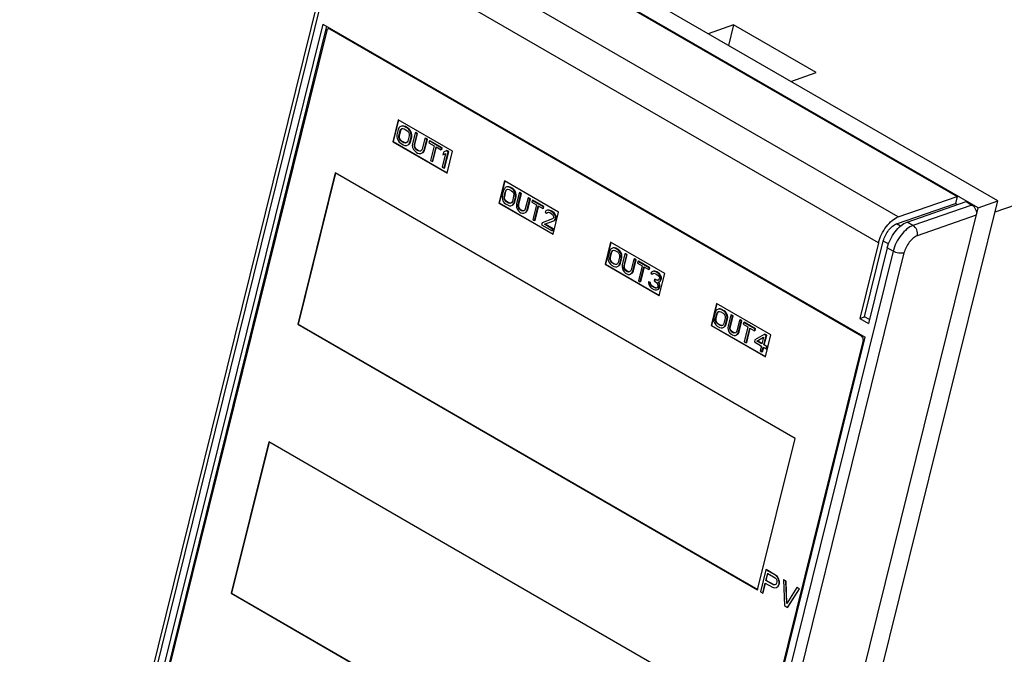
# Model space of a CAD drawing. Header units: millimetres. Extents: x 0 to 420, y 0 to 297.
# Tile 4 of 25: x 121 to 171, y 54 to 86. Entities that reach past the tile are written whole.
import ezdxf

# ---------------------------------------------------------------- set-up
doc = ezdxf.new("R2010")
doc.units = ezdxf.units.MM
doc.header["$LTSCALE"] = 23.1
doc.layers.get('0').update_dxf_attribs({"linetype": 'CONTINUOUS'})
doc.layers.add('3_ALL_AXES', color=7, linetype='CONTINUOUS')

msp = doc.modelspace()

# ---------------------------------------------------------------- linework, layer by layer
at = {"color": 7, "linetype": 'CONTINUOUS'}
for p, q in [((169.86894, 76.69117), (141.06894, 93.31885)), ((170.86894, 77.03758), (142.06894, 93.66526)), ((121.10411, 25.84429), (137.21218, 90.94429)), ((136.72535, 85.71337), (128.1517, 51.06337)), ((136.79298, 85.79528), (136.88846, 85.82835)), ((163.94, 70.16099), (136.88, 85.78409)), ((157.42726, 85.99129), (156.13563, 85.54386)), ((157.42726, 85.99129), (157.16894, 84.94728)), ((161.62726, 83.56642), (157.42726, 85.99129)), ((160.33563, 83.11899), (161.62726, 83.56642)), ((140.36708, 81.17082), (140.08995, 80.05082)), ((140.38431, 81.16656), (140.10995, 80.05775)), ((143.12708, 79.57734), (140.36708, 81.17082)), ((140.36568, 80.67558), (140.29935, 80.4075)), ((140.40424, 80.75545), (140.36568, 80.67558)), ((140.45482, 80.80795), (140.40424, 80.75545)), ((140.5383, 80.84145), (140.45482, 80.80795)), ((140.46437, 80.61861), (140.4985, 80.6806)), ((140.49437, 80.629), (140.5285, 80.69099)), ((140.4985, 80.6806), (140.54466, 80.71523)), ((140.5285, 80.69099), (140.55048, 80.70748)), ((140.61293, 80.83921), (140.5383, 80.84145)), ((140.54466, 80.71523), (140.60285, 80.72248)), ((140.64293, 80.84961), (140.5683, 80.85185)), ((140.60285, 80.72248), (140.67306, 80.70237)), ((140.64293, 80.84961), (140.61293, 80.83921)), ((140.69959, 80.80961), (140.61293, 80.83921)), ((140.72959, 80.82), (140.64293, 80.84961)), ((140.67306, 80.70237), (140.80464, 80.62641)), ((140.72959, 80.82), (140.69959, 80.80961)), ((140.83117, 80.73364), (140.69959, 80.80961)), ((140.86117, 80.74403), (140.72959, 80.82)), ((140.86117, 80.74403), (140.83117, 80.73364)), ((140.90898, 80.66829), (140.83117, 80.73364)), ((140.93898, 80.67868), (140.86117, 80.74403)), ((140.93898, 80.67868), (140.90898, 80.66829)), ((140.96593, 80.59456), (140.90898, 80.66829)), ((140.99593, 80.60495), (140.93898, 80.67868)), ((140.29935, 80.4075), (140.29368, 80.30864)), ((140.29368, 80.30864), (140.30889, 80.21816)), ((140.30889, 80.21816), (140.35699, 80.10869)), ((140.39679, 80.26954), (140.39803, 80.35052)), ((140.42679, 80.27993), (140.39679, 80.26954)), ((140.41642, 80.19693), (140.39679, 80.26954)), ((140.39803, 80.35052), (140.46437, 80.61861)), ((140.42803, 80.36092), (140.39803, 80.35052)), ((140.44642, 80.20732), (140.41642, 80.19693)), ((140.45691, 80.1327), (140.41642, 80.19693)), ((140.42679, 80.27993), (140.42803, 80.36092)), ((140.44642, 80.20732), (140.42679, 80.27993)), ((140.42803, 80.36092), (140.49437, 80.629)), ((140.48691, 80.14309), (140.44642, 80.20732)), ((140.49437, 80.629), (140.46437, 80.61861)), ((140.80464, 80.62641), (140.866, 80.57055)), ((140.92489, 80.35273), (140.85855, 80.08464)), ((140.866, 80.57055), (140.9065, 80.50632)), ((140.9065, 80.50632), (140.92613, 80.43371)), ((140.92613, 80.43371), (140.92489, 80.35273)), ((140.95724, 80.02767), (141.02357, 80.29575)), ((140.99593, 80.60495), (140.96593, 80.59456)), ((141.01403, 80.48509), (140.96593, 80.59456)), ((140.98724, 80.03806), (141.05357, 80.30614)), ((141.04403, 80.49548), (140.99593, 80.60495)), ((141.04403, 80.49548), (141.01403, 80.48509)), ((141.02923, 80.39461), (141.01403, 80.48509)), ((141.02357, 80.29575), (141.02923, 80.39461)), ((141.05357, 80.30614), (141.02357, 80.29575)), ((141.05923, 80.405), (141.02923, 80.39461)), ((141.05923, 80.405), (141.04403, 80.49548)), ((141.05357, 80.30614), (141.05923, 80.405)), ((141.2259, 80.50574), (141.08881, 79.9517)), ((141.1875, 79.89473), (141.32459, 80.44877)), ((141.2175, 79.90512), (141.35459, 80.45916)), ((141.2559, 80.51614), (141.2259, 80.50574)), ((141.32459, 80.44877), (141.2259, 80.50574)), ((141.35459, 80.45916), (141.2559, 80.51614)), ((141.35459, 80.45916), (141.32459, 80.44877)), ((141.71932, 80.22087), (141.58223, 79.66683)), ((141.71091, 79.62024), (141.848, 80.17429)), ((141.74932, 80.23126), (141.71932, 80.22087)), ((141.818, 80.16389), (141.71932, 80.22087)), ((141.848, 80.17429), (141.74932, 80.23126)), ((141.848, 80.17429), (141.818, 80.16389)), ((140.08995, 80.05082), (140.10995, 80.05775)), ((140.08995, 80.05082), (142.84995, 78.45734)), ((140.10995, 80.05775), (142.85795, 78.47119)), ((140.35699, 80.10869), (140.41393, 80.03496)), ((140.41393, 80.03496), (140.49175, 79.96961)), ((140.48691, 80.14309), (140.45691, 80.1327)), ((140.51828, 80.07684), (140.45691, 80.1327)), ((140.54828, 80.08723), (140.48691, 80.14309)), ((140.49175, 79.96961), (140.62332, 79.89364)), ((140.54828, 80.08723), (140.51828, 80.07684)), ((140.64986, 80.00088), (140.51828, 80.07684)), ((140.67986, 80.01127), (140.54828, 80.08723)), ((140.62332, 79.89364), (140.70998, 79.86404)), ((140.67986, 80.01127), (140.64986, 80.00088)), ((140.72007, 79.98076), (140.64986, 80.00088)), ((140.75007, 79.99116), (140.67986, 80.01127)), ((140.70998, 79.86404), (140.78462, 79.8618)), ((140.77825, 79.98802), (140.72007, 79.98076)), ((140.82442, 80.02265), (140.77825, 79.98802)), ((140.78462, 79.8618), (140.86809, 79.8953)), ((140.85855, 80.08464), (140.82442, 80.02265)), ((140.86809, 79.8953), (140.91868, 79.9478)), ((140.89809, 79.9057), (140.86809, 79.8953)), ((140.89809, 79.9057), (140.94868, 79.95819)), ((140.91868, 79.9478), (140.95724, 80.02767)), ((140.94868, 79.95819), (140.91868, 79.9478)), ((140.94868, 79.95819), (140.98724, 80.03806)), ((140.98724, 80.03806), (140.95724, 80.02767)), ((141.08881, 79.9517), (141.08315, 79.85284)), ((141.08315, 79.85284), (141.09835, 79.76236)), ((141.09835, 79.76236), (141.14645, 79.65289)), ((141.18625, 79.81374), (141.1875, 79.89473)), ((141.21625, 79.82413), (141.18625, 79.81374)), ((141.20588, 79.74113), (141.18625, 79.81374)), ((141.2175, 79.90512), (141.1875, 79.89473)), ((141.23588, 79.75152), (141.20588, 79.74113)), ((141.24638, 79.6769), (141.20588, 79.74113)), ((141.21625, 79.82413), (141.2175, 79.90512)), ((141.23588, 79.75152), (141.21625, 79.82413)), ((141.27638, 79.68729), (141.23588, 79.75152)), ((141.27638, 79.68729), (141.24638, 79.6769)), ((141.30774, 79.62104), (141.24638, 79.6769)), ((141.33774, 79.63144), (141.27638, 79.68729)), ((141.58223, 79.66683), (141.54809, 79.60483)), ((141.68091, 79.60985), (141.818, 80.16389)), ((141.94958, 80.08793), (141.92747, 79.99857)), ((141.92747, 79.99857), (142.19062, 79.84663)), ((141.97958, 80.09832), (141.94958, 80.08793)), ((142.57457, 79.72709), (141.94958, 80.08793)), ((142.60457, 79.73748), (141.97958, 80.09832)), ((142.19062, 79.84663), (142.00489, 79.096)), ((142.10357, 79.03902), (142.2893, 79.78966)), ((142.13357, 79.04941), (142.31515, 79.78326)), ((142.2893, 79.78966), (142.55246, 79.63773)), ((142.55246, 79.63773), (142.57457, 79.72709)), ((142.60457, 79.73748), (142.57457, 79.72709)), ((142.58246, 79.64812), (142.60457, 79.73748)), ((141.14645, 79.65289), (141.2034, 79.57916)), ((141.2034, 79.57916), (141.28121, 79.51381)), ((141.28121, 79.51381), (141.347, 79.47583)), ((141.33774, 79.63144), (141.30774, 79.62104)), ((141.37353, 79.58306), (141.30774, 79.62104)), ((141.40353, 79.59345), (141.33774, 79.63144)), ((141.347, 79.47583), (141.43366, 79.44622)), ((141.40353, 79.59345), (141.37353, 79.58306)), ((141.44374, 79.56295), (141.37353, 79.58306)), ((141.47374, 79.57334), (141.40353, 79.59345)), ((141.43366, 79.44622), (141.50829, 79.44398)), ((141.50193, 79.57021), (141.44374, 79.56295)), ((141.54809, 79.60483), (141.50193, 79.57021)), ((141.50829, 79.44398), (141.59177, 79.47749)), ((141.59177, 79.47749), (141.64235, 79.52999)), ((141.62177, 79.48788), (141.59177, 79.47749)), ((141.62177, 79.48788), (141.67235, 79.54038)), ((141.64235, 79.52999), (141.68091, 79.60985)), ((141.67235, 79.54038), (141.64235, 79.52999)), ((141.67235, 79.54038), (141.71091, 79.62024)), ((141.71091, 79.62024), (141.68091, 79.60985)), ((142.58246, 79.64812), (142.55246, 79.63773)), ((142.76945, 79.45117), (142.59698, 78.75415)), ((142.67519, 79.52602), (142.63981, 79.38304)), ((142.63981, 79.38304), (142.76945, 79.45117)), ((142.80483, 79.59415), (142.67519, 79.52602)), ((142.69567, 78.69717), (142.90351, 79.53717)), ((142.72567, 78.70757), (142.93351, 79.54757)), ((142.83483, 79.60454), (142.80483, 79.59415)), ((142.90351, 79.53717), (142.80483, 79.59415)), ((142.93351, 79.54757), (142.83483, 79.60454)), ((142.84995, 78.45734), (143.12708, 79.57734)), ((142.93351, 79.54757), (142.90351, 79.53717)), ((142.00489, 79.096), (142.10357, 79.03902)), ((142.13357, 79.04941), (142.10357, 79.03902)), ((142.59698, 78.75415), (142.69567, 78.69717)), ((142.72567, 78.70757), (142.69567, 78.69717)), ((177.12726, 78.68204), (170.72726, 76.46501)), ((137.15981, 78.46254), (135.25455, 70.76254)), ((137.17704, 78.45828), (135.27455, 70.76947)), ((160.55981, 64.95254), (137.15981, 78.46254)), ((145.76708, 78.05313), (145.48995, 76.93313)), ((145.78431, 78.04887), (145.50995, 76.94006)), ((145.76679, 77.65938), (145.72968, 77.57868)), ((145.81448, 77.71355), (145.76679, 77.65938)), ((148.52708, 76.45964), (145.76708, 78.05313)), ((145.89217, 77.75039), (145.81448, 77.71355)), ((145.96102, 77.7515), (145.89217, 77.75039)), ((145.99102, 77.76189), (145.92217, 77.76079)), ((145.99102, 77.76189), (145.96102, 77.7515)), ((146.04044, 77.72607), (145.96102, 77.7515)), ((146.07044, 77.73646), (145.99102, 77.76189)), ((146.07044, 77.73646), (146.04044, 77.72607)), ((146.16044, 77.65679), (146.04044, 77.72607)), ((146.19044, 77.66718), (146.07044, 77.73646)), ((146.19044, 77.66718), (146.16044, 77.65679)), ((146.26102, 77.60601), (146.19044, 77.66718)), ((145.66335, 77.31059), (145.65624, 77.21257)), ((145.65624, 77.21257), (145.66855, 77.12376)), ((145.72968, 77.57868), (145.66335, 77.31059)), ((145.75066, 77.17848), (145.75335, 77.25863)), ((145.78066, 77.18887), (145.75066, 77.17848)), ((145.76739, 77.10754), (145.75066, 77.17848)), ((145.75335, 77.25863), (145.81968, 77.52671)), ((145.78335, 77.26902), (145.75335, 77.25863)), ((145.78066, 77.18887), (145.78335, 77.26902)), ((145.79739, 77.11793), (145.78066, 77.18887)), ((145.78335, 77.26902), (145.84968, 77.53711)), ((145.81968, 77.52671), (145.85237, 77.58954)), ((145.84968, 77.53711), (145.81968, 77.52671)), ((145.84968, 77.53711), (145.88237, 77.59994)), ((145.85237, 77.58954), (145.89564, 77.62584)), ((145.88237, 77.59994), (145.89846, 77.61344)), ((145.89564, 77.62584), (145.94948, 77.6356)), ((145.94948, 77.6356), (146.0139, 77.61884)), ((146.0139, 77.61884), (146.1339, 77.54955)), ((146.1339, 77.54955), (146.18948, 77.49704)), ((146.23102, 77.59561), (146.16044, 77.65679)), ((146.23968, 77.28423), (146.17335, 77.01614)), ((146.18948, 77.49704), (146.22564, 77.43531)), ((146.22564, 77.43531), (146.24237, 77.36438)), ((146.26102, 77.60601), (146.23102, 77.59561)), ((146.28217, 77.52523), (146.23102, 77.59561)), ((146.24237, 77.36438), (146.23968, 77.28423)), ((146.31217, 77.53562), (146.26102, 77.60601)), ((146.26335, 76.96418), (146.32968, 77.23227)), ((146.31217, 77.53562), (146.28217, 77.52523)), ((146.32448, 77.4191), (146.28217, 77.52523)), ((146.29335, 76.97457), (146.35968, 77.24266)), ((146.35448, 77.42949), (146.31217, 77.53562)), ((146.35448, 77.42949), (146.32448, 77.4191)), ((146.33679, 77.33029), (146.32448, 77.4191)), ((146.32968, 77.23227), (146.33679, 77.33029)), ((146.35968, 77.24266), (146.32968, 77.23227)), ((146.36679, 77.34068), (146.33679, 77.33029)), ((146.36679, 77.34068), (146.35448, 77.42949)), ((146.35968, 77.24266), (146.36679, 77.34068)), ((146.52044, 77.44894), (146.38335, 76.8949)), ((146.47335, 76.84294), (146.61044, 77.39698)), ((146.50335, 76.85333), (146.64044, 77.40737)), ((146.55044, 77.45933), (146.52044, 77.44894)), ((146.61044, 77.39698), (146.52044, 77.44894)), ((146.64044, 77.40737), (146.55044, 77.45933)), ((146.64044, 77.40737), (146.61044, 77.39698)), ((146.97044, 77.18913), (146.83335, 76.63509)), ((147.00044, 77.19953), (146.97044, 77.18913)), ((147.06044, 77.13717), (146.97044, 77.18913)), ((147.09044, 77.14756), (147.00044, 77.19953)), ((145.48995, 76.93313), (145.50995, 76.94006)), ((145.48995, 76.93313), (148.24995, 75.33964)), ((145.50995, 76.94006), (148.25795, 75.3535)), ((145.66855, 77.12376), (145.71086, 77.01763)), ((145.71086, 77.01763), (145.76201, 76.94724)), ((145.76201, 76.94724), (145.83259, 76.88607)), ((145.79739, 77.11793), (145.76739, 77.10754)), ((145.80355, 77.04582), (145.76739, 77.10754)), ((145.83355, 77.05621), (145.79739, 77.11793)), ((145.83355, 77.05621), (145.80355, 77.04582)), ((145.85913, 76.9933), (145.80355, 77.04582)), ((145.83259, 76.88607), (145.95259, 76.81679)), ((145.88913, 77.0037), (145.83355, 77.05621)), ((145.88913, 77.0037), (145.85913, 76.9933)), ((145.97913, 76.92402), (145.85913, 76.9933)), ((146.00913, 76.93441), (145.88913, 77.0037)), ((145.95259, 76.81679), (146.03201, 76.79136)), ((146.00913, 76.93441), (145.97913, 76.92402)), ((146.04355, 76.90725), (145.97913, 76.92402)), ((146.07355, 76.91765), (146.00913, 76.93441)), ((146.03201, 76.79136), (146.10086, 76.79246)), ((146.09739, 76.91702), (146.04355, 76.90725)), ((146.14066, 76.95331), (146.09739, 76.91702)), ((146.10086, 76.79246), (146.17855, 76.82931)), ((146.17335, 77.01614), (146.14066, 76.95331)), ((146.17855, 76.82931), (146.22624, 76.88348)), ((146.20855, 76.8397), (146.17855, 76.82931)), ((146.20855, 76.8397), (146.25624, 76.89387)), ((146.22624, 76.88348), (146.26335, 76.96418)), ((146.25624, 76.89387), (146.22624, 76.88348)), ((146.25624, 76.89387), (146.29335, 76.97457)), ((146.29335, 76.97457), (146.26335, 76.96418)), ((146.38335, 76.8949), (146.37624, 76.79688)), ((146.37624, 76.79688), (146.38855, 76.70807)), ((146.38855, 76.70807), (146.43086, 76.60194)), ((146.47066, 76.76279), (146.47335, 76.84294)), ((146.50066, 76.77318), (146.47066, 76.76279)), ((146.48739, 76.69185), (146.47066, 76.76279)), ((146.50335, 76.85333), (146.47335, 76.84294)), ((146.51739, 76.70224), (146.48739, 76.69185)), ((146.52355, 76.63012), (146.48739, 76.69185)), ((146.50066, 76.77318), (146.50335, 76.85333)), ((146.51739, 76.70224), (146.50066, 76.77318)), ((146.55355, 76.64052), (146.51739, 76.70224)), ((146.92335, 76.58313), (147.06044, 77.13717)), ((146.95335, 76.59352), (147.09044, 77.14756)), ((147.09044, 77.14756), (147.06044, 77.13717)), ((147.18044, 77.06789), (147.15833, 76.97853)), ((147.15833, 76.97853), (147.39833, 76.83996)), ((147.21044, 77.07828), (147.18044, 77.06789)), ((147.75044, 76.7388), (147.18044, 77.06789)), ((147.78044, 76.74919), (147.21044, 77.07828)), ((147.39833, 76.83996), (147.21259, 76.08933)), ((147.30259, 76.03736), (147.48833, 76.788)), ((147.33259, 76.04776), (147.51417, 76.78161)), ((147.48833, 76.788), (147.72833, 76.64944)), ((147.72833, 76.64944), (147.75044, 76.7388)), ((147.75833, 76.65983), (147.72833, 76.64944)), ((147.78044, 76.74919), (147.75044, 76.7388)), ((147.75833, 76.65983), (147.78044, 76.74919)), ((153.24125, 9.49117), (169.86894, 76.69117)), ((154.24125, 9.83758), (170.86894, 77.03758)), ((169.86894, 76.69117), (170.86894, 77.03758)), ((146.43086, 76.60194), (146.48201, 76.53155)), ((146.48201, 76.53155), (146.55259, 76.47038)), ((146.55355, 76.64052), (146.52355, 76.63012)), ((146.57913, 76.57761), (146.52355, 76.63012)), ((146.55259, 76.47038), (146.61259, 76.43574)), ((146.60913, 76.588), (146.55355, 76.64052)), ((146.60913, 76.588), (146.57913, 76.57761)), ((146.63913, 76.54297), (146.57913, 76.57761)), ((146.66913, 76.55336), (146.60913, 76.588)), ((146.61259, 76.43574), (146.69201, 76.41031)), ((146.66913, 76.55336), (146.63913, 76.54297)), ((146.70355, 76.5262), (146.63913, 76.54297)), ((146.73355, 76.53659), (146.66913, 76.55336)), ((146.69201, 76.41031), (146.76086, 76.41141)), ((146.75739, 76.53597), (146.70355, 76.5262)), ((146.80066, 76.57226), (146.75739, 76.53597)), ((146.76086, 76.41141), (146.83855, 76.44826)), ((146.83335, 76.63509), (146.80066, 76.57226)), ((146.83855, 76.44826), (146.88624, 76.50243)), ((146.86855, 76.45865), (146.83855, 76.44826)), ((146.86855, 76.45865), (146.91624, 76.51282)), ((146.88624, 76.50243), (146.92335, 76.58313)), ((146.91624, 76.51282), (146.88624, 76.50243)), ((146.91624, 76.51282), (146.95335, 76.59352)), ((146.95335, 76.59352), (146.92335, 76.58313)), ((147.86948, 76.52709), (147.83679, 76.46426)), ((147.83679, 76.46426), (147.91179, 76.42096)), ((147.94717, 76.56394), (147.86948, 76.52709)), ((147.91179, 76.42096), (147.95506, 76.45726)), ((147.94179, 76.43135), (147.96233, 76.44859)), ((148.01602, 76.56504), (147.94717, 76.56394)), ((147.95506, 76.45726), (148.0089, 76.46702)), ((148.04602, 76.57544), (147.97717, 76.57433)), ((148.0089, 76.46702), (148.08833, 76.44159)), ((148.04602, 76.57544), (148.01602, 76.56504)), ((148.12544, 76.52229), (148.01602, 76.56504)), ((148.15544, 76.53269), (148.04602, 76.57544)), ((148.08833, 76.44159), (148.14833, 76.40695)), ((148.15544, 76.53269), (148.12544, 76.52229)), ((148.18544, 76.48765), (148.12544, 76.52229)), ((148.14833, 76.40695), (148.2189, 76.34578)), ((148.21544, 76.49805), (148.15544, 76.53269)), ((148.21544, 76.49805), (148.18544, 76.48765)), ((148.27102, 76.41782), (148.18544, 76.48765)), ((148.26295, 76.17737), (148.21526, 76.1232)), ((148.30102, 76.42821), (148.21544, 76.49805)), ((148.2189, 76.34578), (148.25506, 76.28405)), ((148.24995, 75.33964), (148.52708, 76.45964)), ((148.25506, 76.28405), (148.27179, 76.21312)), ((148.27179, 76.21312), (148.26295, 76.17737)), ((148.30102, 76.42821), (148.27102, 76.41782)), ((148.32217, 76.34743), (148.27102, 76.41782)), ((148.35217, 76.35783), (148.30102, 76.42821)), ((148.35217, 76.35783), (148.32217, 76.34743)), ((148.36448, 76.2413), (148.32217, 76.34743)), ((148.39448, 76.2517), (148.35217, 76.35783)), ((148.35295, 76.12541), (148.36179, 76.16115)), ((148.36179, 76.16115), (148.36448, 76.2413)), ((148.39179, 76.17155), (148.36179, 76.16115)), ((148.39448, 76.2517), (148.36448, 76.2413)), ((148.38295, 76.1358), (148.39179, 76.17155)), ((148.39179, 76.17155), (148.39448, 76.2517)), ((147.21259, 76.08933), (147.30259, 76.03736)), ((147.33259, 76.04776), (147.30259, 76.03736)), ((147.6847, 75.91888), (147.66259, 75.82952)), ((147.66259, 75.82952), (148.20259, 75.51775)), ((148.21526, 76.1232), (147.6847, 75.91888)), ((147.8047, 75.8496), (148.27699, 76.02628)), ((148.2247, 75.60711), (147.8047, 75.8496)), ((148.2547, 75.6175), (147.8347, 75.85999)), ((148.27699, 76.02628), (148.32026, 76.06258)), ((148.30699, 76.03668), (148.35026, 76.07297)), ((148.32026, 76.06258), (148.35295, 76.12541)), ((148.35026, 76.07297), (148.32026, 76.06258)), ((148.35026, 76.07297), (148.38295, 76.1358)), ((148.38295, 76.1358), (148.35295, 76.12541)), ((148.20259, 75.51775), (148.2247, 75.60711)), ((148.23259, 75.52814), (148.20259, 75.51775)), ((148.2547, 75.6175), (148.2247, 75.60711)), ((148.23259, 75.52814), (148.2547, 75.6175)), ((151.16708, 74.93544), (150.88995, 73.81544)), ((151.18431, 74.93118), (150.90995, 73.82237)), ((153.92708, 73.34195), (151.16708, 74.93544)), ((151.37302, 74.65459), (151.30417, 74.65349)), ((151.37302, 74.65459), (151.34302, 74.6442)), ((151.45244, 74.62916), (151.37302, 74.65459)), ((151.04535, 74.20329), (151.03824, 74.10527)), ((151.11168, 74.47138), (151.04535, 74.20329)), ((151.14879, 74.55208), (151.11168, 74.47138)), ((151.13535, 74.15133), (151.20168, 74.41942)), ((151.16535, 74.16172), (151.13535, 74.15133)), ((151.19648, 74.60625), (151.14879, 74.55208)), ((151.16266, 74.08157), (151.16535, 74.16172)), ((151.16535, 74.16172), (151.23168, 74.42981)), ((151.27417, 74.6431), (151.19648, 74.60625)), ((151.20168, 74.41942), (151.23437, 74.48224)), ((151.23168, 74.42981), (151.20168, 74.41942)), ((151.23168, 74.42981), (151.26437, 74.49264)), ((151.23437, 74.48224), (151.27764, 74.51854)), ((151.26437, 74.49264), (151.28046, 74.50614)), ((151.34302, 74.6442), (151.27417, 74.6431)), ((151.27764, 74.51854), (151.33148, 74.52831)), ((151.33148, 74.52831), (151.3959, 74.51154)), ((151.42244, 74.61877), (151.34302, 74.6442)), ((151.3959, 74.51154), (151.5159, 74.44225)), ((151.45244, 74.62916), (151.42244, 74.61877)), ((151.54244, 74.54949), (151.42244, 74.61877)), ((151.57244, 74.55988), (151.45244, 74.62916)), ((151.5159, 74.44225), (151.57148, 74.38974)), ((151.57244, 74.55988), (151.54244, 74.54949)), ((151.61302, 74.48831), (151.54244, 74.54949)), ((151.62168, 74.17693), (151.55535, 73.90884)), ((151.57148, 74.38974), (151.60764, 74.32802)), ((151.64302, 74.49871), (151.57244, 74.55988)), ((151.60764, 74.32802), (151.62437, 74.25708)), ((151.64302, 74.49871), (151.61302, 74.48831)), ((151.66417, 74.41793), (151.61302, 74.48831)), ((151.62437, 74.25708), (151.62168, 74.17693)), ((151.69417, 74.42832), (151.64302, 74.49871)), ((151.69417, 74.42832), (151.66417, 74.41793)), ((151.70648, 74.3118), (151.66417, 74.41793)), ((151.73648, 74.32219), (151.69417, 74.42832)), ((151.73648, 74.32219), (151.70648, 74.3118)), ((151.71879, 74.22299), (151.70648, 74.3118)), ((151.71168, 74.12497), (151.71879, 74.22299)), ((151.74879, 74.23338), (151.71879, 74.22299)), ((151.74879, 74.23338), (151.73648, 74.32219)), ((151.74168, 74.13536), (151.74879, 74.23338)), ((151.90244, 74.34164), (151.76535, 73.7876)), ((151.85535, 73.73564), (151.99244, 74.28968)), ((151.88535, 73.74603), (152.02244, 74.30007)), ((151.93244, 74.35203), (151.90244, 74.34164)), ((151.99244, 74.28968), (151.90244, 74.34164)), ((152.02244, 74.30007), (151.93244, 74.35203)), ((152.02244, 74.30007), (151.99244, 74.28968)), ((150.88995, 73.81544), (150.90995, 73.82237)), ((150.88995, 73.81544), (153.64995, 72.22195)), ((150.90995, 73.82237), (153.65795, 72.23581)), ((151.03824, 74.10527), (151.05055, 74.01646)), ((151.05055, 74.01646), (151.09286, 73.91033)), ((151.09286, 73.91033), (151.14401, 73.83994)), ((151.13266, 74.07118), (151.13535, 74.15133)), ((151.16266, 74.08157), (151.13266, 74.07118)), ((151.14939, 74.00024), (151.13266, 74.07118)), ((151.14401, 73.83994), (151.21459, 73.77877)), ((151.17939, 74.01064), (151.14939, 74.00024)), ((151.18555, 73.93852), (151.14939, 74.00024)), ((151.17939, 74.01064), (151.16266, 74.08157)), ((151.21555, 73.94891), (151.17939, 74.01064)), ((151.21555, 73.94891), (151.18555, 73.93852)), ((151.24113, 73.886), (151.18555, 73.93852)), ((151.21459, 73.77877), (151.33459, 73.70949)), ((151.27113, 73.8964), (151.21555, 73.94891)), ((151.27113, 73.8964), (151.24113, 73.886)), ((151.36113, 73.81672), (151.24113, 73.886)), ((151.39113, 73.82711), (151.27113, 73.8964)), ((151.33459, 73.70949), (151.41401, 73.68406)), ((151.39113, 73.82711), (151.36113, 73.81672)), ((151.42555, 73.79995), (151.36113, 73.81672)), ((151.45555, 73.81035), (151.39113, 73.82711)), ((151.41401, 73.68406), (151.48286, 73.68516)), ((151.47939, 73.80972), (151.42555, 73.79995)), ((151.52266, 73.84601), (151.47939, 73.80972)), ((151.48286, 73.68516), (151.56055, 73.72201)), ((151.55535, 73.90884), (151.52266, 73.84601)), ((151.56055, 73.72201), (151.60824, 73.77618)), ((151.59055, 73.7324), (151.56055, 73.72201)), ((151.59055, 73.7324), (151.63824, 73.78657)), ((151.60824, 73.77618), (151.64535, 73.85688)), ((151.63824, 73.78657), (151.60824, 73.77618)), ((151.63824, 73.78657), (151.67535, 73.86727)), ((151.64535, 73.85688), (151.71168, 74.12497)), ((151.67535, 73.86727), (151.64535, 73.85688)), ((151.67535, 73.86727), (151.74168, 74.13536)), ((151.74168, 74.13536), (151.71168, 74.12497)), ((151.76535, 73.7876), (151.75824, 73.68958)), ((151.75824, 73.68958), (151.77055, 73.60077)), ((151.85266, 73.65549), (151.85535, 73.73564)), ((151.88266, 73.66588), (151.85266, 73.65549)), ((151.86939, 73.58455), (151.85266, 73.65549)), ((151.88535, 73.74603), (151.85535, 73.73564)), ((151.88266, 73.66588), (151.88535, 73.74603)), ((151.89939, 73.59494), (151.88266, 73.66588)), ((152.35244, 74.08183), (152.21535, 73.52779)), ((152.30535, 73.47583), (152.44244, 74.02987)), ((152.33535, 73.48622), (152.47244, 74.04027)), ((152.38244, 74.09223), (152.35244, 74.08183)), ((152.44244, 74.02987), (152.35244, 74.08183)), ((152.47244, 74.04027), (152.38244, 74.09223)), ((152.47244, 74.04027), (152.44244, 74.02987)), ((152.56244, 73.96059), (152.54033, 73.87123)), ((152.54033, 73.87123), (152.78033, 73.73267)), ((152.59244, 73.97098), (152.56244, 73.96059)), ((153.13244, 73.6315), (152.56244, 73.96059)), ((153.16244, 73.64189), (152.59244, 73.97098)), ((152.78033, 73.73267), (152.59459, 72.98203)), ((152.68459, 72.93007), (152.87033, 73.6807)), ((152.71459, 72.94046), (152.89617, 73.67431)), ((152.87033, 73.6807), (153.11033, 73.54214)), ((151.77055, 73.60077), (151.81286, 73.49464)), ((151.81286, 73.49464), (151.86401, 73.42425)), ((151.86401, 73.42425), (151.93459, 73.36308)), ((151.89939, 73.59494), (151.86939, 73.58455)), ((151.90555, 73.52283), (151.86939, 73.58455)), ((151.93555, 73.53322), (151.89939, 73.59494)), ((151.93555, 73.53322), (151.90555, 73.52283)), ((151.96113, 73.47031), (151.90555, 73.52283)), ((151.93459, 73.36308), (151.99459, 73.32844)), ((151.99113, 73.4807), (151.93555, 73.53322)), ((151.99113, 73.4807), (151.96113, 73.47031)), ((152.02113, 73.43567), (151.96113, 73.47031)), ((152.05113, 73.44606), (151.99113, 73.4807)), ((151.99459, 73.32844), (152.07401, 73.30301)), ((152.05113, 73.44606), (152.02113, 73.43567)), ((152.08555, 73.4189), (152.02113, 73.43567)), ((152.11555, 73.42929), (152.05113, 73.44606)), ((152.07401, 73.30301), (152.14286, 73.30411)), ((152.13939, 73.42867), (152.08555, 73.4189)), ((152.18266, 73.46496), (152.13939, 73.42867)), ((152.14286, 73.30411), (152.22055, 73.34096)), ((152.21535, 73.52779), (152.18266, 73.46496)), ((152.22055, 73.34096), (152.26824, 73.39513)), ((152.25055, 73.35135), (152.22055, 73.34096)), ((152.25055, 73.35135), (152.29824, 73.40552)), ((152.26824, 73.39513), (152.30535, 73.47583)), ((152.29824, 73.40552), (152.26824, 73.39513)), ((152.29824, 73.40552), (152.33535, 73.48622)), ((152.33535, 73.48622), (152.30535, 73.47583)), ((153.11033, 73.54214), (153.13244, 73.6315)), ((153.14033, 73.55253), (153.11033, 73.54214)), ((153.16244, 73.64189), (153.13244, 73.6315)), ((153.14033, 73.55253), (153.16244, 73.64189)), ((153.25148, 73.41979), (153.21879, 73.35696)), ((153.21879, 73.35696), (153.29379, 73.31366)), ((153.32917, 73.45664), (153.25148, 73.41979)), ((153.29379, 73.31366), (153.33706, 73.34996)), ((153.32379, 73.32405), (153.34433, 73.34129)), ((153.39802, 73.45774), (153.32917, 73.45664)), ((153.33706, 73.34996), (153.3909, 73.35972)), ((153.42802, 73.46814), (153.35917, 73.46703)), ((153.3909, 73.35972), (153.47033, 73.33429)), ((153.42802, 73.46814), (153.39802, 73.45774)), ((153.50744, 73.415), (153.39802, 73.45774)), ((153.53744, 73.42539), (153.42802, 73.46814)), ((153.47033, 73.33429), (153.53033, 73.29965)), ((153.53744, 73.42539), (153.50744, 73.415)), ((153.53744, 73.39767), (153.50744, 73.415)), ((153.53033, 73.29965), (153.6009, 73.23848)), ((153.56744, 73.40807), (153.53744, 73.42539)), ((153.56744, 73.40807), (153.53744, 73.39767)), ((153.63802, 73.31918), (153.53744, 73.39767)), ((153.66802, 73.32957), (153.56744, 73.40807)), ((153.6009, 73.23848), (153.63706, 73.17675)), ((153.63706, 73.17675), (153.65379, 73.10582)), ((153.66802, 73.32957), (153.63802, 73.31918)), ((153.68917, 73.24879), (153.63802, 73.31918)), ((153.64995, 72.22195), (153.92708, 73.34195)), ((153.71917, 73.25919), (153.66802, 73.32957)), ((153.71917, 73.25919), (153.68917, 73.24879)), ((153.73148, 73.14266), (153.68917, 73.24879)), ((153.76148, 73.15306), (153.71917, 73.25919)), ((153.76148, 73.15306), (153.73148, 73.14266)), ((153.75879, 73.07291), (153.76148, 73.15306)), ((152.59459, 72.98203), (152.68459, 72.93007)), ((152.71459, 72.94046), (152.68459, 72.93007)), ((153.12324, 72.92921), (153.09324, 72.91882)), ((153.09324, 72.91882), (153.09497, 72.85654)), ((153.16824, 72.87551), (153.09324, 72.91882)), ((153.09497, 72.85654), (153.1117, 72.7856)), ((153.1117, 72.7856), (153.14786, 72.72387)), ((153.19824, 72.88591), (153.12324, 72.92921)), ((153.14786, 72.72387), (153.19901, 72.65349)), ((153.19824, 72.88591), (153.16824, 72.87551)), ((153.17439, 72.83111), (153.16824, 72.87551)), ((153.20439, 72.8415), (153.17439, 72.83111)), ((153.19555, 72.77804), (153.17439, 72.83111)), ((153.22555, 72.78844), (153.19555, 72.77804)), ((153.22113, 72.74285), (153.19555, 72.77804)), ((153.20439, 72.8415), (153.19824, 72.88591)), ((153.19901, 72.65349), (153.25459, 72.60098)), ((153.22555, 72.78844), (153.20439, 72.8415)), ((153.25113, 72.75324), (153.22113, 72.74285)), ((153.2917, 72.68168), (153.22113, 72.74285)), ((153.25113, 72.75324), (153.22555, 72.78844)), ((153.3217, 72.69207), (153.25113, 72.75324)), ((153.3217, 72.69207), (153.2917, 72.68168)), ((153.3817, 72.62972), (153.2917, 72.68168)), ((153.4117, 72.64011), (153.3217, 72.69207)), ((153.39957, 73.04834), (153.38188, 72.97685)), ((153.38188, 72.97685), (153.44188, 72.94221)), ((153.42957, 73.05873), (153.39957, 73.04834)), ((153.45957, 73.0137), (153.39957, 73.04834)), ((153.48957, 73.02409), (153.42957, 73.05873)), ((153.44188, 72.94221), (153.52746, 72.87237)), ((153.48957, 73.02409), (153.45957, 73.0137)), ((153.55842, 72.99748), (153.45957, 73.0137)), ((153.56086, 73.01239), (153.48957, 73.02409)), ((153.52746, 72.87237), (153.56361, 72.81065)), ((153.55824, 72.65035), (153.53439, 72.62326)), ((153.57593, 72.72184), (153.55824, 72.65035)), ((153.59726, 73.0159), (153.55842, 72.99748)), ((153.56361, 72.81065), (153.57593, 72.72184)), ((153.57073, 72.90867), (153.64399, 72.92764)), ((153.63688, 72.82962), (153.57073, 72.90867)), ((153.64495, 73.07007), (153.59726, 73.0159)), ((153.66688, 72.84001), (153.60073, 72.91906)), ((153.63324, 72.60705), (153.65093, 72.67854)), ((153.66688, 72.84001), (153.63688, 72.82962)), ((153.65361, 72.75868), (153.63688, 72.82962)), ((153.64399, 72.92764), (153.68726, 72.96394)), ((153.65379, 73.10582), (153.64495, 73.07007)), ((153.65093, 72.67854), (153.65361, 72.75868)), ((153.68093, 72.68893), (153.65093, 72.67854)), ((153.68361, 72.76908), (153.65361, 72.75868)), ((153.66324, 72.61744), (153.68093, 72.68893)), ((153.68361, 72.76908), (153.66688, 72.84001)), ((153.67399, 72.93804), (153.71726, 72.97433)), ((153.68093, 72.68893), (153.68361, 72.76908)), ((153.68726, 72.96394), (153.71995, 73.02677)), ((153.71726, 72.97433), (153.68726, 72.96394)), ((153.71726, 72.97433), (153.74995, 73.03716)), ((153.71995, 73.02677), (153.72879, 73.06251)), ((153.74995, 73.03716), (153.71995, 73.02677)), ((153.72879, 73.06251), (153.73148, 73.14266)), ((153.75879, 73.07291), (153.72879, 73.06251)), ((153.74995, 73.03716), (153.75879, 73.07291)), ((153.25459, 72.60098), (153.37459, 72.53169)), ((153.37459, 72.53169), (153.43901, 72.51493)), ((153.4117, 72.64011), (153.3817, 72.62972)), ((153.46113, 72.60429), (153.3817, 72.62972)), ((153.49113, 72.61468), (153.4117, 72.64011)), ((153.43901, 72.51493), (153.50786, 72.51603)), ((153.49555, 72.60484), (153.46113, 72.60429)), ((153.53439, 72.62326), (153.49555, 72.60484)), ((153.50786, 72.51603), (153.5617, 72.52579)), ((153.5617, 72.52579), (153.60497, 72.56209)), ((153.5917, 72.53619), (153.63497, 72.57248)), ((153.60497, 72.56209), (153.63324, 72.60705)), ((153.63497, 72.57248), (153.60497, 72.56209)), ((153.66324, 72.61744), (153.63324, 72.60705)), ((153.63497, 72.57248), (153.66324, 72.61744)), ((156.56708, 71.81775), (156.28995, 70.69775)), ((156.58431, 71.81348), (156.30995, 70.70468)), ((159.32708, 70.22426), (156.56708, 71.81775)), ((156.49368, 71.36408), (156.42735, 71.09599)), ((156.53079, 71.44478), (156.49368, 71.36408)), ((156.51735, 71.04403), (156.58368, 71.31212)), ((156.57848, 71.49895), (156.53079, 71.44478)), ((156.54735, 71.05442), (156.61368, 71.32251)), ((156.65617, 71.5358), (156.57848, 71.49895)), ((156.58368, 71.31212), (156.61637, 71.37495)), ((156.61368, 71.32251), (156.58368, 71.31212)), ((156.61368, 71.32251), (156.64637, 71.38534)), ((156.61637, 71.37495), (156.65964, 71.41124)), ((156.64637, 71.38534), (156.66246, 71.39884)), ((156.72502, 71.5369), (156.65617, 71.5358)), ((156.65964, 71.41124), (156.71348, 71.42101)), ((156.75502, 71.54729), (156.68617, 71.54619)), ((156.71348, 71.42101), (156.7779, 71.40424)), ((156.75502, 71.54729), (156.72502, 71.5369)), ((156.80444, 71.51147), (156.72502, 71.5369)), ((156.83444, 71.52186), (156.75502, 71.54729)), ((156.7779, 71.40424), (156.8979, 71.33496)), ((156.83444, 71.52186), (156.80444, 71.51147)), ((156.92444, 71.44219), (156.80444, 71.51147)), ((156.95444, 71.45258), (156.83444, 71.52186)), ((156.8979, 71.33496), (156.95348, 71.28244)), ((156.95444, 71.45258), (156.92444, 71.44219)), ((156.99502, 71.38102), (156.92444, 71.44219)), ((156.95348, 71.28244), (156.98964, 71.22072)), ((157.02502, 71.39141), (156.95444, 71.45258)), ((156.98964, 71.22072), (157.00637, 71.14978)), ((157.02502, 71.39141), (156.99502, 71.38102)), ((157.04617, 71.31063), (156.99502, 71.38102)), ((157.00637, 71.14978), (157.00368, 71.06963)), ((157.07617, 71.32102), (157.02502, 71.39141)), ((157.07617, 71.32102), (157.04617, 71.31063)), ((157.08848, 71.2045), (157.04617, 71.31063)), ((157.11848, 71.21489), (157.07617, 71.32102)), ((157.11848, 71.21489), (157.08848, 71.2045)), ((157.10079, 71.11569), (157.08848, 71.2045)), ((157.13079, 71.12608), (157.11848, 71.21489)), ((157.28444, 71.23434), (157.14735, 70.6803)), ((157.23735, 70.62834), (157.37444, 71.18238)), ((157.26735, 70.63873), (157.40444, 71.19277)), ((157.31444, 71.24474), (157.28444, 71.23434)), ((157.37444, 71.18238), (157.28444, 71.23434)), ((157.40444, 71.19277), (157.31444, 71.24474)), ((157.40444, 71.19277), (157.37444, 71.18238)), ((135.25455, 70.76254), (135.27455, 70.76947)), ((135.25455, 70.76254), (158.65455, 57.25254)), ((135.27455, 70.76947), (158.66255, 57.2664)), ((156.28995, 70.69775), (156.30995, 70.70468)), ((156.28995, 70.69775), (159.04995, 69.10426)), ((156.30995, 70.70468), (159.05795, 69.11812)), ((156.42735, 71.09599), (156.42024, 70.99797)), ((156.42024, 70.99797), (156.43255, 70.90916)), ((156.43255, 70.90916), (156.47486, 70.80303)), ((156.47486, 70.80303), (156.52601, 70.73264)), ((156.51466, 70.96388), (156.51735, 71.04403)), ((156.54466, 70.97427), (156.51466, 70.96388)), ((156.53139, 70.89294), (156.51466, 70.96388)), ((156.54735, 71.05442), (156.51735, 71.04403)), ((156.52601, 70.73264), (156.59659, 70.67147)), ((156.56139, 70.90334), (156.53139, 70.89294)), ((156.56755, 70.83122), (156.53139, 70.89294)), ((156.54466, 70.97427), (156.54735, 71.05442)), ((156.56139, 70.90334), (156.54466, 70.97427)), ((156.59755, 70.84161), (156.56139, 70.90334)), ((156.59755, 70.84161), (156.56755, 70.83122)), ((156.62313, 70.77871), (156.56755, 70.83122)), ((156.59659, 70.67147), (156.71659, 70.60219)), ((156.65313, 70.7891), (156.59755, 70.84161)), ((156.65313, 70.7891), (156.62313, 70.77871)), ((156.74313, 70.70942), (156.62313, 70.77871)), ((156.77313, 70.71982), (156.65313, 70.7891)), ((156.77313, 70.71982), (156.74313, 70.70942)), ((156.80755, 70.69265), (156.74313, 70.70942)), ((156.83755, 70.70305), (156.77313, 70.71982)), ((156.86139, 70.70242), (156.80755, 70.69265)), ((156.90466, 70.73871), (156.86139, 70.70242)), ((156.93735, 70.80154), (156.90466, 70.73871)), ((157.00368, 71.06963), (156.93735, 70.80154)), ((156.94255, 70.61471), (156.99024, 70.66888)), ((156.97255, 70.6251), (157.02024, 70.67927)), ((156.99024, 70.66888), (157.02735, 70.74958)), ((157.02024, 70.67927), (156.99024, 70.66888)), ((157.02024, 70.67927), (157.05735, 70.75997)), ((157.02735, 70.74958), (157.09368, 71.01767)), ((157.05735, 70.75997), (157.02735, 70.74958)), ((157.05735, 70.75997), (157.12368, 71.02806)), ((157.09368, 71.01767), (157.10079, 71.11569)), ((157.12368, 71.02806), (157.09368, 71.01767)), ((157.13079, 71.12608), (157.10079, 71.11569)), ((157.12368, 71.02806), (157.13079, 71.12608)), ((157.14735, 70.6803), (157.14024, 70.58228)), ((157.73444, 70.97454), (157.59735, 70.42049)), ((157.68735, 70.36853), (157.82444, 70.92257)), ((157.71735, 70.37892), (157.85444, 70.93297)), ((157.76444, 70.98493), (157.73444, 70.97454)), ((157.82444, 70.92257), (157.73444, 70.97454)), ((157.85444, 70.93297), (157.76444, 70.98493)), ((157.85444, 70.93297), (157.82444, 70.92257)), ((157.94444, 70.85329), (157.92233, 70.76393)), ((157.92233, 70.76393), (158.16233, 70.62537)), ((157.97444, 70.86368), (157.94444, 70.85329)), ((158.51444, 70.5242), (157.94444, 70.85329)), ((158.54444, 70.53459), (157.97444, 70.86368)), ((156.71659, 70.60219), (156.79601, 70.57676)), ((156.79601, 70.57676), (156.86486, 70.57786)), ((156.86486, 70.57786), (156.94255, 70.61471)), ((156.97255, 70.6251), (156.94255, 70.61471)), ((157.14024, 70.58228), (157.15255, 70.49347)), ((157.15255, 70.49347), (157.19486, 70.38734)), ((157.19486, 70.38734), (157.24601, 70.31695)), ((157.23466, 70.54819), (157.23735, 70.62834)), ((157.26466, 70.55858), (157.23466, 70.54819)), ((157.25139, 70.47725), (157.23466, 70.54819)), ((157.26735, 70.63873), (157.23735, 70.62834)), ((157.24601, 70.31695), (157.31659, 70.25578)), ((157.28139, 70.48764), (157.25139, 70.47725)), ((157.28755, 70.41553), (157.25139, 70.47725)), ((157.26466, 70.55858), (157.26735, 70.63873)), ((157.28139, 70.48764), (157.26466, 70.55858)), ((157.31755, 70.42592), (157.28139, 70.48764)), ((157.31755, 70.42592), (157.28755, 70.41553)), ((157.34313, 70.36301), (157.28755, 70.41553)), ((157.31659, 70.25578), (157.37659, 70.22114)), ((157.37313, 70.37341), (157.31755, 70.42592)), ((157.37313, 70.37341), (157.34313, 70.36301)), ((157.40313, 70.32837), (157.34313, 70.36301)), ((157.43313, 70.33876), (157.37313, 70.37341)), ((157.37659, 70.22114), (157.45601, 70.19571)), ((157.43313, 70.33876), (157.40313, 70.32837)), ((157.46755, 70.3116), (157.40313, 70.32837)), ((157.49755, 70.322), (157.43313, 70.33876)), ((157.45601, 70.19571), (157.52486, 70.19681)), ((157.52139, 70.32137), (157.46755, 70.3116)), ((157.56466, 70.35766), (157.52139, 70.32137)), ((157.52486, 70.19681), (157.60255, 70.23366)), ((157.59735, 70.42049), (157.56466, 70.35766)), ((157.60255, 70.23366), (157.65024, 70.28783)), ((157.63255, 70.24405), (157.60255, 70.23366)), ((157.63255, 70.24405), (157.68024, 70.29822)), ((157.65024, 70.28783), (157.68735, 70.36853)), ((157.68024, 70.29822), (157.65024, 70.28783)), ((157.68024, 70.29822), (157.71735, 70.37892)), ((157.71735, 70.37892), (157.68735, 70.36853)), ((158.16233, 70.62537), (157.97659, 69.87473)), ((158.06659, 69.82277), (158.25233, 70.5734)), ((158.09659, 69.83316), (158.27817, 70.56701)), ((158.25233, 70.5734), (158.49233, 70.43484)), ((158.49233, 70.43484), (158.51444, 70.5242)), ((158.52233, 70.44523), (158.49233, 70.43484)), ((158.54444, 70.53459), (158.51444, 70.5242)), ((158.99444, 70.24707), (158.51504, 69.97237)), ((158.52233, 70.44523), (158.54444, 70.53459)), ((158.96504, 69.71256), (159.08444, 70.19511)), ((159.02444, 70.25747), (158.99444, 70.24707)), ((159.08444, 70.19511), (158.99444, 70.24707)), ((158.99504, 69.72295), (159.11444, 70.2055)), ((159.11444, 70.2055), (159.02444, 70.25747)), ((159.04995, 69.10426), (159.32708, 70.22426)), ((159.11444, 70.2055), (159.08444, 70.19511)), ((164.02535, 69.95171), (155.4517, 35.30171)), ((157.97659, 69.87473), (158.06659, 69.82277)), ((158.09659, 69.83316), (158.06659, 69.82277)), ((158.51504, 69.97237), (158.4885, 69.86513)), ((158.4885, 69.86513), (158.8485, 69.65729)), ((158.62004, 69.91175), (158.95906, 70.1041)), ((158.87504, 69.76452), (158.62004, 69.91175)), ((158.88704, 69.78531), (158.65004, 69.92214)), ((158.8485, 69.65729), (158.78659, 69.40707)), ((158.95906, 70.1041), (158.87504, 69.76452)), ((158.99504, 69.72295), (158.96504, 69.71256)), ((159.11504, 69.62596), (158.96504, 69.71256)), ((159.14504, 69.63635), (158.99504, 69.72295)), ((158.78659, 69.40707), (158.87659, 69.35511)), ((158.87659, 69.35511), (158.9385, 69.60533)), ((158.90659, 69.3655), (158.87659, 69.35511)), ((158.90659, 69.3655), (158.96435, 69.59893)), ((158.9385, 69.60533), (159.0885, 69.51872)), ((159.0885, 69.51872), (159.11504, 69.62596)), ((159.1185, 69.52912), (159.0885, 69.51872)), ((159.14504, 69.63635), (159.11504, 69.62596)), ((159.1185, 69.52912), (159.14504, 69.63635)), ((133.77365, 64.77754), (131.86839, 57.07754)), ((133.79088, 64.77328), (131.88839, 57.08447)), ((157.17365, 51.26754), (133.77365, 64.77754)), ((158.65455, 57.25254), (160.55981, 64.95254)), ((159.07768, 58.27901), (158.80055, 57.15901)), ((159.08768, 58.28248), (159.07768, 58.27901)), ((159.55768, 58.00188), (159.07768, 58.27901)), ((159.56768, 58.00535), (159.08768, 58.28248)), ((159.07976, 57.73314), (159.1682, 58.09058)), ((159.08976, 57.7366), (159.07976, 57.73314)), ((159.45976, 57.51374), (159.07976, 57.73314)), ((159.08976, 57.7366), (159.1782, 58.09405)), ((159.46976, 57.51721), (159.08976, 57.7366)), ((159.1682, 58.09058), (159.5482, 57.87119)), ((159.5482, 57.87119), (159.6023, 57.81272)), ((159.56768, 58.00535), (159.55768, 58.00188)), ((159.65179, 57.92032), (159.55768, 58.00188)), ((159.66179, 57.92378), (159.56768, 58.00535)), ((159.6023, 57.81272), (159.63051, 57.74196)), ((159.63282, 57.65893), (159.61513, 57.58744)), ((159.63051, 57.74196), (159.63282, 57.65893)), ((159.66179, 57.92378), (159.65179, 57.92032)), ((159.7141, 57.80264), (159.65179, 57.92032)), ((159.7241, 57.80611), (159.66179, 57.92378)), ((159.7241, 57.80611), (159.7141, 57.80264)), ((159.75051, 57.67268), (159.7141, 57.80264)), ((159.76051, 57.67615), (159.7241, 57.80611)), ((159.76051, 57.67615), (159.75051, 57.67268)), ((159.75282, 57.58965), (159.75051, 57.67268)), ((159.76282, 57.59311), (159.76051, 57.67615)), ((159.98768, 57.76286), (159.97768, 57.7594)), ((159.97768, 57.7594), (160.02055, 56.45465)), ((160.09768, 57.69012), (159.97768, 57.7594)), ((160.10768, 57.69358), (159.98768, 57.76286)), ((160.10768, 57.69358), (160.09768, 57.69012)), ((160.13593, 56.55144), (160.09768, 57.69012)), ((160.14593, 56.5549), (160.10768, 57.69358)), ((158.80055, 57.15901), (158.92055, 57.08973)), ((158.92055, 57.08973), (159.04438, 57.59016)), ((158.93055, 57.0932), (159.05438, 57.59362)), ((159.04438, 57.59016), (159.40438, 57.38231)), ((159.40438, 57.38231), (159.51027, 57.34841)), ((159.46976, 57.51721), (159.45976, 57.51374)), ((159.52565, 57.50293), (159.45976, 57.51374)), ((159.53565, 57.5064), (159.46976, 57.51721)), ((159.51027, 57.34841), (159.60796, 57.37371)), ((159.57744, 57.5275), (159.52565, 57.50293)), ((159.61513, 57.58744), (159.57744, 57.5275)), ((159.60796, 57.37371), (159.69155, 57.43438)), ((159.61796, 57.37717), (159.60796, 57.37371)), ((159.61796, 57.37717), (159.70155, 57.43785)), ((159.69155, 57.43438), (159.72924, 57.49433)), ((159.70155, 57.43785), (159.69155, 57.43438)), ((159.70155, 57.43785), (159.73924, 57.49779)), ((159.72924, 57.49433), (159.75282, 57.58965)), ((159.73924, 57.49779), (159.72924, 57.49433)), ((159.73924, 57.49779), (159.76282, 57.59311)), ((159.76282, 57.59311), (159.75282, 57.58965)), ((160.65768, 57.3668), (160.13593, 56.55144)), ((160.18055, 56.36227), (160.77768, 57.29752)), ((160.19055, 56.36573), (160.78768, 57.30098)), ((160.66768, 57.37026), (160.65768, 57.3668)), ((160.77768, 57.29752), (160.65768, 57.3668)), ((160.78768, 57.30098), (160.66768, 57.37026)), ((160.78768, 57.30098), (160.77768, 57.29752)), ((131.86839, 57.07754), (131.88839, 57.08447)), ((131.86839, 57.07754), (155.26839, 43.56754)), ((131.88839, 57.08447), (155.27639, 43.5814)), ((158.93055, 57.0932), (158.92055, 57.08973)), ((160.02055, 56.45465), (160.18055, 56.36227)), ((160.19055, 56.36573), (160.18055, 56.36227))]:
    msp.add_line(p, q, dxfattribs=at)
at = {"color": 9, "linetype": 'CONTINUOUS'}
for p, q in [((121.2424, 25.66161), (137.35047, 90.76161)), ((136.88, 85.78409), (136.9332, 85.80252)), ((169.56028, 76.82937), (166.56028, 75.79014)), ((169.77367, 76.30617), (166.77367, 75.26694)), ((165.55047, 74.48033), (149.4424, 9.38033)), ((166.10047, 74.39373), (149.9924, 9.29373)), ((163.94, 70.16099), (163.9932, 70.17942)), ((164.02535, 69.95171), (164.09322, 69.97522))]:
    msp.add_line(p, q, dxfattribs=at)
at = {"color": 7, "linetype": 'CONTINUOUS'}
for points, knots in [([(136.79298, 85.79527), (136.77663, 85.78962), (136.74541, 85.76671), (136.72998, 85.73205), (136.72535, 85.71337)], [0, 0, 0, 0, 0.47345368, 1, 1, 1, 1]), ([(136.84739, 85.79732), (136.84278, 85.79844), (136.82476, 85.80166), (136.80578, 85.7997), (136.79298, 85.79527)], [0, 0, 0, 0, 0.2593772, 1, 1, 1, 1]), ([(169.56028, 76.82937), (169.64469, 76.78064), (169.77474, 76.61246), (169.79765, 76.40305), (169.77367, 76.30617)], [0, 0, 0, 0, 0.49408671, 1, 1, 1, 1]), ([(164.02662, 70.03087), (164.02433, 70.04279), (164.01162, 70.08789), (163.98334, 70.12929), (163.95577, 70.15042)], [0, 0, 0, 0, 0.25879729, 1, 1, 1, 1]), ([(164.02535, 69.95171), (164.02688, 69.95789), (164.03165, 69.98401), (164.03042, 70.01109), (164.02662, 70.03087)], [0, 0, 0, 0, 0.24013626, 1, 1, 1, 1])]:
    msp.add_open_spline(points, degree=3, knots=knots, dxfattribs=at)
for points in [[(136.88, 85.78409), (136.86984, 85.78996), (136.85879, 85.79456), (136.84739, 85.79732)], [(163.95577, 70.15042), (163.95075, 70.15427), (163.94548, 70.15783), (163.94, 70.16099)]]:
    msp.add_open_spline(points, degree=3, dxfattribs=at)
at = {"color": 9, "linetype": 'CONTINUOUS'}
for points, knots in [([(166.56028, 75.79014), (166.44833, 75.75136), (166.22181, 75.60641), (165.93517, 75.29856), (165.69663, 74.91394), (165.58648, 74.62587), (165.55047, 74.48033)], [0, 0, 0, 0, 0.20844609, 0.46208984, 0.73621696, 1, 1, 1, 1]), ([(166.77367, 75.26694), (166.79765, 75.36382), (166.77474, 75.57323), (166.64469, 75.74141), (166.56028, 75.79014)], [0, 0, 0, 0, 0.50591329, 1, 1, 1, 1]), ([(166.77367, 75.26694), (166.69905, 75.24109), (166.54804, 75.14445), (166.35693, 74.93922), (166.19791, 74.6828), (166.12448, 74.49075), (166.10047, 74.39373)], [0, 0, 0, 0, 0.20843696, 0.46208974, 0.73622801, 1, 1, 1, 1]), ([(166.10047, 74.39373), (166.06262, 74.38062), (165.97291, 74.36882), (165.78405, 74.38348), (165.63748, 74.4301), (165.55047, 74.48033)], [0, 0, 0, 0, 0.21156011, 0.46936173, 1, 1, 1, 1])]:
    msp.add_open_spline(points, degree=3, knots=knots, dxfattribs=at)
at = {"layer": '3_ALL_AXES', "color": 7, "linetype": 'CONTINUOUS'}
for p, q in [((142.10999, 92.67781), (168.81057, 77.26222)), ((136.52435, 86.03857), (122.66794, 30.03857)), ((136.72435, 85.9231), (122.91794, 30.12518)), ((136.52435, 86.03857), (164.12493, 70.10337)), ((165.81057, 76.22299), (168.81057, 77.26222)), ((168.81057, 77.26222), (168.72397, 76.91222)), ((165.72397, 75.87299), (168.72397, 76.91222)), ((166.26057, 75.96318), (169.26057, 77.00241)), ((168.72397, 76.91222), (168.82756, 76.85241)), ((169.26057, 77.00241), (169.56028, 76.82937)), ((164.80076, 74.91318), (163.84813, 71.06318)), ((164.09813, 71.14978), (165.05076, 74.99978)), ((165.25076, 74.65337), (164.29813, 70.80337)), ((163.84813, 71.06318), (164.09813, 71.14978)), ((164.34813, 71.00544), (164.09813, 71.14978)), ((163.84813, 71.06318), (164.29813, 70.80337)), ((150.26852, 14.10337), (164.12493, 70.10337))]:
    msp.add_line(p, q, dxfattribs=at)
at = {"layer": '3_ALL_AXES', "color": 9, "linetype": 'CONTINUOUS'}
for p, q in [((165.81057, 76.22299), (139.10999, 91.63857)), ((164.80076, 74.91318), (138.10018, 90.32877)), ((165.9234, 75.75785), (165.72397, 75.87299)), ((166.56028, 75.79014), (166.26057, 75.96318)), ((165.31154, 74.84922), (165.05076, 74.99978)), ((165.55047, 74.48033), (165.25076, 74.65337))]:
    msp.add_line(p, q, dxfattribs=at)
at = {"layer": '3_ALL_AXES', "color": 7, "linetype": 'CONTINUOUS'}
for points, knots in [([(164.80076, 74.91318), (164.83677, 75.05871), (164.94692, 75.34678), (165.18546, 75.7314), (165.4721, 76.03926), (165.69863, 76.18421), (165.81057, 76.22299)], [0, 0, 0, 0, 0.26378304, 0.53791016, 0.79155391, 1, 1, 1, 1]), ([(165.05076, 74.99978), (165.07476, 75.09679), (165.14821, 75.28883), (165.30719, 75.54529), (165.49834, 75.7505), (165.64935, 75.84714), (165.72397, 75.87299)], [0, 0, 0, 0, 0.26375138, 0.53791638, 0.79157929, 1, 1, 1, 1]), ([(165.25076, 74.65337), (165.28677, 74.7989), (165.39692, 75.08697), (165.63546, 75.4716), (165.9221, 75.77945), (166.14863, 75.9244), (166.26057, 75.96318)], [0, 0, 0, 0, 0.26378304, 0.53791016, 0.79155391, 1, 1, 1, 1])]:
    msp.add_open_spline(points, degree=3, knots=knots, dxfattribs=at)

doc.saveas('drawing.dxf')
